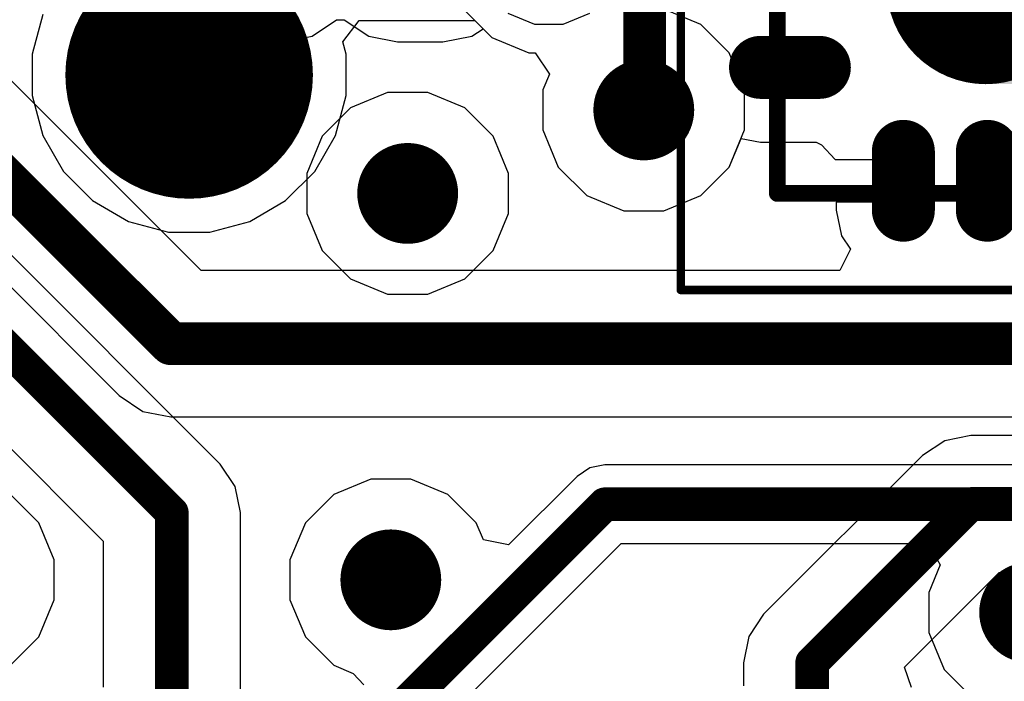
# Model space of a CAD drawing. Header units: millimetres. Extents: x -0.08 to 3.17, y -0.08 to 4.88.
# Tile 180 of 256: x 1.26 to 1.49, y 2.71 to 2.87. Entities that reach past the tile are written whole.
import ezdxf

# ---------------------------------------------------------------- set-up
doc = ezdxf.new("R2010")
doc.units = ezdxf.units.MM
doc.header["$MEASUREMENT"] = 0
for name, color, linetype in [('BottomLayer', 5, 'Continuous'), ('BottomSolder', 6, 'Continuous'), ('Mechanical13', 56, 'Continuous'), ('Mechanical15', 56, 'Continuous'), ('MidLayer1', 16, 'Continuous'), ('MidLayer2', 76, 'Continuous'), ('MultiLayer', 9, 'Continuous'), ('TopLayer', 1, 'Continuous'), ('TopPaste', 8, 'Continuous'), ('TopSolder', 216, 'Continuous'), ('ViaHoleLayer', 16, 'Continuous')]:
    doc.layers.add(name, color=color, linetype=linetype)

# ---------------------------------------------------------------- blocks, each defined once
blk = doc.blocks.new('QFN50P500X500X100_HS_33N_502')
at = {"layer": 'Mechanical13', "const_width": 0.00394}
for points in [[(0.09843, -0.09843), (0.09843, 0.09843)], [(0.09843, -0.09843), (-0.09843, -0.09843)]]:
    blk.add_lwpolyline(points, dxfattribs=at)
at = {"layer": 'Mechanical13', "const_width": 0.00197}
blk.add_lwpolyline([(0.09744, -0.09843, 1), (0.09941, -0.09843, 1)], format="xyb", close=True, dxfattribs=at)
blk.add_lwpolyline([(0.09744, -0.09843, 1), (0.09941, -0.09843, 1)], format="xyb", close=True, dxfattribs=at)
at = {"layer": 'Mechanical15', "const_width": 0.00197}
for points in [[(0.12106, -0.12106), (0.12106, 0.12106)], [(0.12106, -0.12106), (-0.12106, -0.12106)]]:
    blk.add_lwpolyline(points, dxfattribs=at)
at = {"layer": 'Mechanical15', "const_width": 0.000984}
blk.add_lwpolyline([(0.12057, -0.12106, 1), (0.12156, -0.12106, 1)], format="xyb", close=True, dxfattribs=at)
blk.add_lwpolyline([(0.12057, -0.12106, 1), (0.12156, -0.12106, 1)], format="xyb", close=True, dxfattribs=at)
at = {"layer": 'TopLayer'}
for points, const_width in [([(0.03898, -0.04961, 1), (0.06024, -0.04961, 1)], 0.02126), ([(0.08588, -0.04921, 1), (0.09129, -0.04921, 1)], 0.00541), ([(0.09966, -0.04921, 1), (0.10507, -0.04921, 1)], 0.00541), ([(0.08588, -0.0689, 1), (0.09129, -0.0689, 1)], 0.00541), ([(0.09966, -0.0689, 1), (0.10507, -0.0689, 1)], 0.00541), ([(0.06619, -0.08858, 1), (0.0716, -0.08858, 1)], 0.00541), ([(0.06619, -0.10236, 1), (0.0716, -0.10236, 1)], 0.00541)]:
    blk.add_lwpolyline(points, format="xyb", close=True, dxfattribs=dict(at, const_width=const_width))
at = {"layer": 'TopLayer', "const_width": 0.01083}
for points in [[(0.08858, -0.04921), (0.10236, -0.04921)], [(0.08858, -0.0689), (0.10236, -0.0689)], [(0.0689, -0.08858), (0.0689, -0.10236)]]:
    blk.add_lwpolyline(points, dxfattribs=at)
at = {"layer": 'TopLayer'}
blk.add_solid([(-0.07087, -0.04961), (0.07087, -0.04961), (-0.07087, 0.04961), (0.07087, 0.04961)], dxfattribs=at)
at = {"layer": 'TopPaste', "const_width": 0.01083}
for points in [[(0.08858, -0.04921), (0.10236, -0.04921)], [(0.08858, -0.0689), (0.10236, -0.0689)], [(0.0689, -0.08858), (0.0689, -0.10236)]]:
    blk.add_lwpolyline(points, dxfattribs=at)
at = {"layer": 'TopPaste', "const_width": 0.00541}
for points in [[(0.08588, -0.04921, 1), (0.09129, -0.04921, 1)], [(0.09966, -0.04921, 1), (0.10507, -0.04921, 1)], [(0.08588, -0.0689, 1), (0.09129, -0.0689, 1)], [(0.09966, -0.0689, 1), (0.10507, -0.0689, 1)], [(0.06619, -0.08858, 1), (0.0716, -0.08858, 1)], [(0.06619, -0.10236, 1), (0.0716, -0.10236, 1)]]:
    blk.add_lwpolyline(points, format="xyb", close=True, dxfattribs=at)
at = {"layer": 'TopSolder'}
for points, const_width in [([(0.03799, -0.04961, 1), (0.06122, -0.04961, 1)], 0.02323), ([(0.08489, -0.04921, 1), (0.09227, -0.04921, 1)], 0.00738), ([(0.09867, -0.04921, 1), (0.10605, -0.04921, 1)], 0.00738), ([(0.08489, -0.0689, 1), (0.09227, -0.0689, 1)], 0.00738), ([(0.09867, -0.0689, 1), (0.10605, -0.0689, 1)], 0.00738), ([(0.06521, -0.08858, 1), (0.07259, -0.08858, 1)], 0.00738), ([(0.06521, -0.10236, 1), (0.07259, -0.10236, 1)], 0.00738)]:
    blk.add_lwpolyline(points, format="xyb", close=True, dxfattribs=dict(at, const_width=const_width))
at = {"layer": 'TopSolder', "const_width": 0.01476}
for points in [[(0.08858, -0.04921), (0.10236, -0.04921)], [(0.08858, -0.0689), (0.10236, -0.0689)], [(0.0689, -0.08858), (0.0689, -0.10236)]]:
    blk.add_lwpolyline(points, dxfattribs=at)
at = {"layer": 'TopSolder'}
blk.add_solid([(-0.07283, -0.04961), (0.07283, -0.04961), (-0.07283, 0.04961), (0.07283, 0.04961)], dxfattribs=at)
blk = doc.blocks.new('TP_1_27MM_B_506')
at = {"layer": 'BottomLayer', "const_width": 0.025}
blk.add_lwpolyline([(-0.05199, 0.00374, 1), (-0.02699, 0.00374, 1)], format="xyb", close=True, dxfattribs=at)
at = {"layer": 'BottomSolder', "const_width": 0.029}
blk.add_lwpolyline([(-0.05399, 0.00374, 1), (-0.02499, 0.00374, 1)], format="xyb", close=True, dxfattribs=at)

msp = doc.modelspace()

# ---------------------------------------------------------------- linework, layer by layer
at = {"layer": 'BottomLayer'}
for p, q in [((1.30649, 2.76332), (1.16328, 2.90653)), ((1.13587, 2.88852), (1.27908, 2.74531)), ((1.41909, 2.86635), (1.41041, 2.86995)), ((1.26489, 2.86873), (1.26239, 2.85937)), ((1.33523, 2.86228), (1.33906, 2.86728)), ((1.33906, 2.86728), (1.36613, 2.86728)), ((1.36613, 2.86728), (1.3701, 2.86331)), ((1.42574, 2.85971), (1.41909, 2.86635)), ((1.3701, 2.86331), (1.37878, 2.85971)), ((1.33601, 2.85937), (1.33523, 2.86228)), ((1.26239, 2.85937), (1.26239, 2.84968)), ((1.33601, 2.84968), (1.33601, 2.85937)), ((1.37878, 2.85971), (1.38027, 2.85971)), ((1.38027, 2.85971), (1.38362, 2.85471)), ((1.42933, 2.85102), (1.42574, 2.85971)), ((1.38362, 2.85471), (1.38209, 2.85102)), ((1.26239, 2.84968), (1.26489, 2.84031)), ((1.3335, 2.84031), (1.33601, 2.84968)), ((1.38209, 2.85102), (1.38209, 2.84163)), ((1.42933, 2.84163), (1.42933, 2.85102)), ((1.26489, 2.84031), (1.26974, 2.83192)), ((1.32865, 2.83192), (1.3335, 2.84031)), ((1.38209, 2.84163), (1.38568, 2.83295)), ((1.42574, 2.83295), (1.42933, 2.84163)), ((1.38568, 2.83295), (1.39233, 2.8263)), ((1.41909, 2.8263), (1.42574, 2.83295)), ((1.26974, 2.83192), (1.27659, 2.82507)), ((1.3218, 2.82507), (1.32865, 2.83192)), ((1.39233, 2.8263), (1.40101, 2.8227)), ((1.41041, 2.8227), (1.41909, 2.8263)), ((1.27659, 2.82507), (1.28499, 2.82022)), ((1.31341, 2.82022), (1.3218, 2.82507)), ((1.40101, 2.8227), (1.41041, 2.8227)), ((1.28499, 2.82022), (1.29435, 2.81771)), ((1.30404, 2.81771), (1.31341, 2.82022)), ((1.29435, 2.81771), (1.30404, 2.81771)), ((1.4762, 2.76883), (1.47099, 2.76535)), ((1.48234, 2.77005), (1.4762, 2.76883)), ((1.57488, 2.77005), (1.48234, 2.77005)), ((1.48234, 2.77005), (1.48234, 2.77005)), ((1.47099, 2.76535), (1.43379, 2.72815)), ((1.47099, 2.76535), (1.47099, 2.76535)), ((1.30997, 2.75811), (1.30649, 2.76332)), ((1.30649, 2.76332), (1.30649, 2.76332)), ((1.3112, 2.75197), (1.30997, 2.75811)), ((1.3112, 2.70851), (1.3112, 2.75197)), ((1.27908, 2.74531), (1.27908, 2.71109)), ((1.46678, 2.71573), (1.48899, 2.73794)), ((1.48899, 2.73794), (1.58588, 2.73794)), ((1.43379, 2.72815), (1.4303, 2.72294)), ((1.4303, 2.72294), (1.42908, 2.71679)), ((1.42908, 2.71679), (1.42908, 2.71679)), ((1.42908, 2.71679), (1.42908, 2.71139)), ((1.46839, 2.711), (1.46678, 2.71573))]:
    msp.add_line(p, q, dxfattribs=at)
at = {"layer": 'BottomLayer', "const_width": 0.00787}
for points in [[(1.14723, 2.89988), (1.29514, 2.75197)], [(1.29966, 2.85452), (1.32847, 2.88333)], [(1.2992, 2.85452), (1.29966, 2.85452)], [(1.44514, 2.71679), (1.48234, 2.754)], [(1.48234, 2.754), (1.70164, 2.754)], [(1.29514, 1.90432), (1.29514, 2.75197)], [(1.44514, 2.60905), (1.44514, 2.71679)]]:
    msp.add_lwpolyline(points, dxfattribs=at)
at = {"layer": 'BottomLayer'}
for points, const_width in [([(1.29723, 2.85452, 1), (1.30117, 2.85452, 1)], 0.00394), ([(1.29769, 2.85452, 1), (1.30163, 2.85452, 1)], 0.00394), ([(1.29769, 2.85452, 1), (1.30163, 2.85452, 1)], 0.00394), ([(1.3998, 2.84633, 1), (1.41162, 2.84633, 1)], 0.01181), ([(1.34449, 2.82677, 1), (1.3563, 2.82677, 1)], 0.01181), ([(1.48037, 2.754, 1), (1.48431, 2.754, 1)], 0.00394), ([(1.48037, 2.754, 1), (1.48431, 2.754, 1)], 0.00394), ([(1.29317, 2.75197, 1), (1.29711, 2.75197, 1)], 0.00394), ([(1.29317, 2.75197, 1), (1.29711, 2.75197, 1)], 0.00394), ([(1.34054, 2.73622, 1), (1.35235, 2.73622, 1)], 0.01181), ([(1.4902, 2.72857, 1), (1.50201, 2.72857, 1)], 0.01181), ([(1.44317, 2.71679, 1), (1.44711, 2.71679, 1)], 0.00394), ([(1.44317, 2.71679, 1), (1.44711, 2.71679, 1)], 0.00394)]:
    msp.add_lwpolyline(points, format="xyb", close=True, dxfattribs=dict(at, const_width=const_width))
at = {"layer": 'MidLayer1'}
for p, q in [((1.36346, 2.86995), (1.3701, 2.86331)), ((1.41909, 2.86635), (1.41041, 2.86995)), ((1.42574, 2.85971), (1.41909, 2.86635)), ((1.3701, 2.86331), (1.37878, 2.85971)), ((1.37878, 2.85971), (1.38027, 2.85971)), ((1.38027, 2.85971), (1.38362, 2.85471)), ((1.42933, 2.85102), (1.42574, 2.85971)), ((1.38362, 2.85471), (1.38209, 2.85102)), ((1.38209, 2.85102), (1.38209, 2.84163)), ((1.42933, 2.84163), (1.42933, 2.85102)), ((1.38209, 2.84163), (1.38568, 2.83295)), ((1.42574, 2.83295), (1.42933, 2.84163)), ((1.38568, 2.83295), (1.39233, 2.8263)), ((1.41909, 2.8263), (1.42574, 2.83295)), ((1.39233, 2.8263), (1.40101, 2.8227)), ((1.41041, 2.8227), (1.41909, 2.8263)), ((1.40101, 2.8227), (1.41041, 2.8227))]:
    msp.add_line(p, q, dxfattribs=at)
at = {"layer": 'MidLayer1', "const_width": 0.01181}
for points in [[(1.3998, 2.84633, 1), (1.41162, 2.84633, 1)], [(1.34449, 2.82677, 1), (1.3563, 2.82677, 1)], [(1.34054, 2.73622, 1), (1.35235, 2.73622, 1)], [(1.4902, 2.72857, 1), (1.50201, 2.72857, 1)]]:
    msp.add_lwpolyline(points, format="xyb", close=True, dxfattribs=at)
at = {"layer": 'MidLayer2'}
for p, q in [((1.37389, 2.86898), (1.38011, 2.86641)), ((1.38685, 2.86641), (1.39307, 2.86898)), ((1.38011, 2.86641), (1.38685, 2.86641)), ((1.3457, 2.85039), (1.33701, 2.8468)), ((1.35509, 2.85039), (1.3457, 2.85039)), ((1.36377, 2.8468), (1.35509, 2.85039)), ((1.33701, 2.8468), (1.33037, 2.84015)), ((1.37042, 2.84015), (1.36377, 2.8468)), ((1.33037, 2.84015), (1.32677, 2.83147)), ((1.37402, 2.83147), (1.37042, 2.84015)), ((1.32677, 2.83147), (1.32677, 2.82207)), ((1.37402, 2.82207), (1.37402, 2.83147)), ((1.32677, 2.82207), (1.33037, 2.81339)), ((1.37042, 2.81339), (1.37402, 2.82207)), ((1.33037, 2.81339), (1.33701, 2.80675)), ((1.36377, 2.80675), (1.37042, 2.81339)), ((1.33701, 2.80675), (1.3457, 2.80315)), ((1.35509, 2.80315), (1.36377, 2.80675)), ((1.3457, 2.80315), (1.35509, 2.80315)), ((1.39306, 2.76247), (1.39007, 2.76047)), ((1.3966, 2.76317), (1.39306, 2.76247)), ((1.58039, 2.76317), (1.3966, 2.76317)), ((1.3966, 2.76317), (1.3966, 2.76317)), ((1.34175, 2.75984), (1.33307, 2.75625)), ((1.35114, 2.75984), (1.34175, 2.75984)), ((1.35983, 2.75625), (1.35114, 2.75984)), ((1.39007, 2.76046), (1.37403, 2.74443)), ((1.39007, 2.76047), (1.39007, 2.76046)), ((1.26398, 2.7496), (1.25734, 2.75625)), ((1.33307, 2.75625), (1.32642, 2.7496)), ((1.36647, 2.7496), (1.35983, 2.75625)), ((1.26758, 2.74092), (1.26398, 2.7496)), ((1.32642, 2.7496), (1.32282, 2.74092)), ((1.36813, 2.7456), (1.36647, 2.7496)), ((1.37403, 2.74443), (1.36813, 2.7456)), ((1.36543, 2.70972), (1.40042, 2.7447)), ((1.40042, 2.7447), (1.4723, 2.7447)), ((1.4723, 2.7447), (1.47515, 2.7397)), ((1.26758, 2.73152), (1.26758, 2.74092)), ((1.32282, 2.74092), (1.32282, 2.73152)), ((1.47515, 2.7397), (1.47248, 2.73327)), ((1.26398, 2.72284), (1.26758, 2.73152)), ((1.32282, 2.73152), (1.32642, 2.72284)), ((1.47248, 2.73327), (1.47248, 2.72387)), ((1.25734, 2.71619), (1.26398, 2.72284)), ((1.32642, 2.72284), (1.33307, 2.71619)), ((1.47248, 2.72387), (1.47608, 2.71519)), ((1.33307, 2.71619), (1.33763, 2.7143)), ((1.47608, 2.71519), (1.48272, 2.70854)), ((1.33763, 2.7143), (1.34011, 2.71163))]:
    msp.add_line(p, q, dxfattribs=at)
for points, const_width in [([(1.3998, 2.84633, 1), (1.41162, 2.84633, 1)], 0.01181), ([(1.34449, 2.82677, 1), (1.3563, 2.82677, 1)], 0.01181), ([(1.39463, 2.75394, 1), (1.39856, 2.75394, 1)], 0.00394), ([(1.39463, 2.75394, 1), (1.39856, 2.75394, 1)], 0.00394), ([(1.34054, 2.73622, 1), (1.35235, 2.73622, 1)], 0.01181), ([(1.4902, 2.72857, 1), (1.50201, 2.72857, 1)], 0.01181)]:
    msp.add_lwpolyline(points, format="xyb", close=True, dxfattribs=dict(at, const_width=const_width))
at = {"layer": 'MidLayer2', "const_width": 0.00787}
for points in [[(1.34966, 2.707), (1.3966, 2.75394)], [(1.3966, 2.75394), (1.63906, 2.75394)]]:
    msp.add_lwpolyline(points, dxfattribs=at)
at = {"layer": 'MultiLayer', "const_width": 0.01181}
for points in [[(1.3998, 2.84633, 1), (1.41162, 2.84633, 1)], [(1.34449, 2.82677, 1), (1.3563, 2.82677, 1)], [(1.34054, 2.73622, 1), (1.35235, 2.73622, 1)], [(1.4902, 2.72857, 1), (1.50201, 2.72857, 1)]]:
    msp.add_lwpolyline(points, format="xyb", close=True, dxfattribs=at)
at = {"layer": 'TopLayer'}
for p, q in [((1.29431, 2.87317), (1.29814, 2.86743)), ((1.29814, 2.86743), (1.30388, 2.8636)), ((1.32801, 2.8636), (1.33375, 2.86743)), ((1.33375, 2.86743), (1.33555, 2.86743)), ((1.33555, 2.86743), (1.34128, 2.8636)), ((1.36541, 2.8636), (1.36805, 2.86536)), ((1.36805, 2.86536), (1.3701, 2.86331)), ((1.30388, 2.8636), (1.31064, 2.86226)), ((1.32125, 2.86226), (1.32801, 2.8636)), ((1.34128, 2.8636), (1.34804, 2.86226)), ((1.35865, 2.86226), (1.36541, 2.8636)), ((1.3701, 2.86331), (1.37878, 2.85971)), ((1.31064, 2.86226), (1.32125, 2.86226)), ((1.34804, 2.86226), (1.35865, 2.86226)), ((1.37878, 2.85971), (1.38027, 2.85971)), ((1.38027, 2.85971), (1.38362, 2.85471)), ((1.30204, 2.80867), (1.25322, 2.85749)), ((1.38362, 2.85471), (1.38209, 2.85102)), ((1.38209, 2.85102), (1.38209, 2.84163)), ((1.38209, 2.84163), (1.38568, 2.83295)), ((1.42574, 2.83295), (1.42851, 2.83964)), ((1.42851, 2.83964), (1.43306, 2.83874)), ((1.22396, 2.83827), (1.28282, 2.77941)), ((1.43306, 2.83874), (1.44613, 2.83874)), ((1.44613, 2.83874), (1.44734, 2.83819)), ((1.44734, 2.83819), (1.45053, 2.83472)), ((1.38568, 2.83295), (1.39233, 2.8263)), ((1.41909, 2.8263), (1.42574, 2.83295)), ((1.45053, 2.83472), (1.46652, 2.83472)), ((1.46652, 2.83472), (1.46652, 2.82472)), ((1.39233, 2.8263), (1.40101, 2.8227)), ((1.41041, 2.8227), (1.41909, 2.8263)), ((1.46652, 2.82472), (1.4508, 2.82472)), ((1.4508, 2.82472), (1.4508, 2.82283)), ((1.40101, 2.8227), (1.41041, 2.8227)), ((1.4508, 2.82283), (1.452, 2.81682)), ((1.452, 2.81682), (1.45411, 2.81367)), ((1.45411, 2.81367), (1.45166, 2.80867)), ((1.45166, 2.80867), (1.30204, 2.80867)), ((1.28282, 2.77941), (1.28838, 2.77569)), ((1.28838, 2.77569), (1.29494, 2.77439)), ((1.29494, 2.77439), (1.4926, 2.77439))]:
    msp.add_line(p, q, dxfattribs=at)
at = {"layer": 'TopLayer', "const_width": 0.01}
for points in [[(1.40589, 2.8465), (1.40589, 2.87598)], [(1.23608, 2.85039), (1.29494, 2.79153)], [(1.40571, 2.84633), (1.40589, 2.8465)], [(1.29494, 2.79153), (1.51131, 2.79153)]]:
    msp.add_lwpolyline(points, dxfattribs=at)
at = {"layer": 'TopLayer'}
for points, const_width in [([(1.3998, 2.84633, 1), (1.41162, 2.84633, 1)], 0.01181), ([(1.40321, 2.84633, 1), (1.40821, 2.84633, 1)], 0.005), ([(1.40339, 2.8465, 1), (1.40839, 2.8465, 1)], 0.005), ([(1.40339, 2.8465, 1), (1.40839, 2.8465, 1)], 0.005), ([(1.34449, 2.82677, 1), (1.3563, 2.82677, 1)], 0.01181), ([(1.29244, 2.79153, 1), (1.29744, 2.79153, 1)], 0.005), ([(1.29244, 2.79153, 1), (1.29744, 2.79153, 1)], 0.005), ([(1.34054, 2.73622, 1), (1.35235, 2.73622, 1)], 0.01181), ([(1.4902, 2.72857, 1), (1.50201, 2.72857, 1)], 0.01181)]:
    msp.add_lwpolyline(points, format="xyb", close=True, dxfattribs=dict(at, const_width=const_width))
at = {"layer": 'ViaHoleLayer', "const_width": 0.00591}
for points in [[(1.40276, 2.84633, 1), (1.40866, 2.84633, 1)], [(1.34744, 2.82677, 1), (1.35335, 2.82677, 1)], [(1.34349, 2.73622, 1), (1.3494, 2.73622, 1)]]:
    msp.add_lwpolyline(points, format="xyb", close=True, dxfattribs=at)

# ---------------------------------------------------------------- block references
for name, p, rotation in [('QFN50P500X500X100_HS_33N_502', (1.53542, 2.9252), 270), ('TP_1_27MM_B_506', (1.25971, 2.85826), 180)]:
    msp.add_blockref(name, p, dxfattribs=dict(rotation=rotation))

doc.saveas('drawing.dxf')
